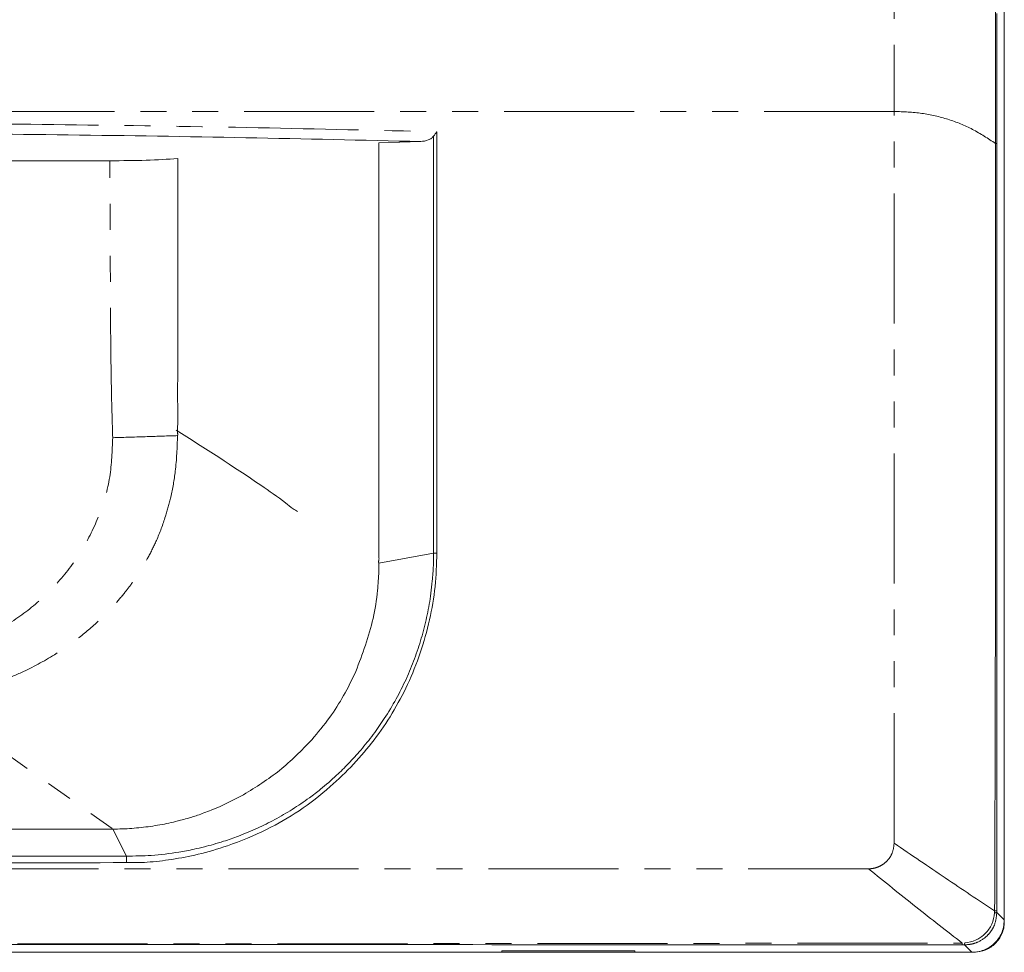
# Model space of a CAD drawing. Header units: millimetres. Extents: x 19 to 844, y 7 to 552.
# Tile 18 of 36: x 278 to 326, y 232 to 277. Entities that reach past the tile are written whole.
import ezdxf

# ---------------------------------------------------------------- set-up
doc = ezdxf.new("R2010")
doc.units = ezdxf.units.MM
doc.linetypes.add('PHANTOM', pattern=[12.7, 6.35, -1.27, 1.27, -1.27, 1.27, -1.27])

msp = doc.modelspace()

# ---------------------------------------------------------------- linework, layer by layer
at = {"color": 7, "linetype": 'Continuous', "lineweight": 15}
for p, q in [((325.685, 233.46), (325.685, 382.645)), ((325.687, 382.731), (325.687, 233.374)), ((325.256, 341.202), (325.256, 271.404)), ((295.131, 271.433), (297.171, 271.5)), ((325.321, 233.9), (325.316, 271.404)), ((276.616, 270.56), (281.984, 270.56)), ((307.63, 231.959), (301.13, 231.959)), ((301.13, 231.88), (301.13, 231.959)), ((307.63, 231.959), (307.63, 231.88)), ((307.63, 231.88), (148.88, 231.88)), ((301.13, 231.88), (149.089, 231.88)), ((307.63, 231.88), (324.104, 231.88))]:
    msp.add_line(p, q, dxfattribs=at)
at = {"color": 8, "linetype": 'PHANTOM', "lineweight": 0}
for p, q in [((325.316, 271.404), (325.316, 341.202)), ((320.304, 339.722), (320.304, 272.973)), ((297.804, 251.389), (295.13, 250.902)), ((272.769, 244.537), (282.129, 237.902)), ((282.129, 237.902), (282.79, 236.581)), ((325.212, 233.815), (325.216, 233.899)), ((325.321, 233.823), (325.321, 233.9)), ((325.321, 233.823), (325.685, 233.46)), ((264.777, 232.276), (323.635, 232.329)), ((323.635, 232.246), (323.739, 232.245)), ((324.104, 231.88), (323.739, 232.245))]:
    msp.add_line(p, q, dxfattribs=at)
for points, knots in [([(320.304, 272.973), (317.969, 272.973), (313.334, 272.973), (306.213, 272.973), (299.049, 272.973), (291.824, 272.973), (284.543, 272.973), (277.205, 272.973), (269.811, 272.972), (264.86, 272.972), (262.38, 272.972)], [0, 0, 0, 0, 0.1292122, 0.2563987, 0.3819547, 0.5062912, 0.6298311, 0.753006, 0.8762508, 1, 1, 1, 1]), ([(320.304, 237.21), (320.304, 238.888), (320.304, 242.244), (320.304, 247.367), (320.304, 252.486), (320.304, 257.609), (320.304, 262.73), (320.304, 267.851), (320.304, 271.265), (320.304, 272.973)], [0, 0, 0, 0, 0.142839, 0.285682, 0.428536, 0.571418, 0.714276, 0.857137, 1, 1, 1, 1]), ([(325.256, 271.404), (324.892, 271.646), (324.186, 272.117), (322.969, 272.608), (321.686, 272.92), (320.762, 272.955), (320.304, 272.973)], [0, 0, 0, 0, 0.26778, 0.52018, 0.762325, 1, 1, 1, 1]), ([(262.38, 272.428), (265.386, 272.423), (271.4, 272.412), (280.37, 272.323), (289.26, 272.186), (295.06, 272.047), (297.959, 271.978)], [0, 0, 0, 0, 0.25, 0.5, 0.75, 1, 1, 1, 1]), ([(325.256, 271.404), (325.27, 271.404), (325.3, 271.404), (325.311, 271.404), (325.316, 271.404)], [0, 0, 0, 0, 0.500017, 1, 1, 1, 1]), ([(282.122, 257.027), (282.1, 257.774), (282.057, 259.277), (282.025, 261.601), (282.013, 263.739), (282.005, 265.714), (281.997, 267.487), (281.989, 269.112), (281.986, 270.146), (281.984, 270.56)], [0, 0, 0, 0, 0.165818, 0.333261, 0.515135, 0.639792, 0.770867, 0.908215, 1, 1, 1, 1]), ([(285.292, 257.129), (285.271, 256.547), (285.235, 255.537), (284.997, 254.222), (284.686, 253.09), (284.325, 252.103), (283.89, 251.236), (283.505, 250.57), (283.121, 249.992), (282.684, 249.41), (282.133, 248.766), (281.38, 247.998), (280.417, 247.191), (279.164, 246.321), (277.887, 245.63), (276.576, 245.098), (275.394, 244.748), (274.1, 244.548), (273.222, 244.541), (272.769, 244.537)], [0, 0, 0, 0, 0.088345, 0.153383, 0.202534, 0.266828, 0.312687, 0.349941, 0.383823, 0.418154, 0.460745, 0.512667, 0.581703, 0.651686, 0.744385, 0.801733, 0.866672, 0.931271, 1, 1, 1, 1]), ([(272.782, 246.585), (273.102, 246.604), (273.744, 246.643), (274.994, 246.949), (276.487, 247.558), (278.102, 248.622), (279.509, 249.946), (280.658, 251.503), (281.511, 253.235), (282.057, 255.098), (282.1, 256.384), (282.122, 257.027)], [0, 0, 0, 0, 0.062508, 0.125051, 0.25, 0.374994, 0.500006, 0.625027, 0.75005, 0.875048, 1, 1, 1, 1]), ([(285.292, 257.129), (284.813, 257.113), (283.854, 257.083), (282.699, 257.045), (282.122, 257.027)], [0, 0, 0, 0, 0.499973, 1, 1, 1, 1]), ([(319.054, 235.96), (319.136, 235.965), (319.298, 235.975), (319.535, 236.051), (319.755, 236.167), (319.948, 236.324), (320.102, 236.517), (320.259, 236.807), (320.286, 237.049), (320.304, 237.21)], [0, 0, 0, 0, 0.124671, 0.249952, 0.375387, 0.500494, 0.625512, 0.7509, 1, 1, 1, 1]), ([(325.216, 233.899), (324.421, 234.429), (322.835, 235.486), (321.147, 236.636), (320.304, 237.21)], [0, 0, 0, 0, 0.501305, 1, 1, 1, 1]), ([(282.79, 236.581), (280.901, 236.581), (277.273, 236.581), (272.017, 236.582), (267.101, 236.582), (263.924, 236.582), (262.374, 236.582)], [0, 0, 0, 0, 0.2776431, 0.5330825, 0.7723073, 1, 1, 1, 1]), ([(282.789, 236.261), (282.789, 236.282), (282.79, 236.325), (282.791, 236.412), (282.791, 236.503), (282.79, 236.556), (282.79, 236.581)], [0, 0, 0, 0, 0.241932, 0.499808, 0.757793, 1, 1, 1, 1]), ([(262.38, 235.96), (265.537, 235.96), (271.851, 235.96), (281.322, 235.96), (290.791, 235.96), (300.25, 235.96), (309.691, 235.96), (315.933, 235.96), (319.054, 235.96)], [0, 0, 0, 0, 0.166675, 0.333348, 0.500014, 0.666682, 0.833342, 1, 1, 1, 1]), ([(323.739, 232.245), (323.848, 232.251), (324.061, 232.263), (324.457, 232.387), (324.807, 232.619), (325.067, 232.939), (325.268, 233.307), (325.3, 233.619), (325.321, 233.823)], [0, 0, 0, 0, 0.132113, 0.257187, 0.498229, 0.626039, 0.754353, 1, 1, 1, 1]), ([(325.212, 233.815), (325.226, 233.815), (325.254, 233.816), (325.286, 233.819), (325.31, 233.821), (325.318, 233.823), (325.321, 233.823)], [0, 0, 0, 0, 0.2472574, 0.4999669, 0.7527051, 1, 1, 1, 1]), ([(325.216, 233.899), (325.23, 233.899), (325.256, 233.899), (325.287, 233.899), (325.31, 233.9), (325.317, 233.9), (325.321, 233.9)], [0, 0, 0, 0, 0.247399, 0.4999919, 0.7525763, 1, 1, 1, 1]), ([(323.752, 232.338), (323.751, 232.326), (323.749, 232.303), (323.746, 232.276), (323.742, 232.255), (323.74, 232.249), (323.739, 232.245)], [0, 0, 0, 0, 0.2457852, 0.4972783, 0.7501642, 1, 1, 1, 1])]:
    msp.add_open_spline(points, degree=3, knots=knots, dxfattribs=at)
at = {"color": 7, "linetype": 'Continuous', "lineweight": 15}
for points, knots in [([(297.171, 271.5), (294.334, 271.567), (288.658, 271.7), (279.965, 271.832), (271.196, 271.917), (265.318, 271.927), (262.38, 271.933)], [0, 0, 0, 0, 0.249998, 0.5, 0.749998, 1, 1, 1, 1]), ([(297.959, 271.978), (297.934, 271.943), (297.882, 271.872), (297.829, 271.802), (297.801, 271.765)], [0, 0, 0, 0, 0.483337, 1, 1, 1, 1]), ([(297.96, 271.978), (297.959, 271.119), (297.958, 269.403), (297.955, 266.828), (297.955, 264.253), (297.958, 261.677), (297.963, 259.099), (297.962, 256.511), (297.96, 253.936), (297.96, 252.229), (297.96, 251.387)], [0, 0, 0, 0, 0.12495, 0.249852, 0.374771, 0.499762, 0.62485, 0.749942, 0.876625, 1, 1, 1, 1]), ([(295.13, 250.902), (295.129, 250.903), (295.129, 250.904), (295.129, 250.906), (295.129, 250.908), (295.129, 250.909), (295.129, 250.911), (295.129, 250.913), (295.127, 250.918), (295.123, 250.921), (295.121, 250.925), (295.119, 250.928), (295.115, 250.938), (295.115, 250.954), (295.114, 250.975), (295.115, 251), (295.125, 251.035), (295.135, 251.081), (295.135, 251.12), (295.132, 251.189), (295.123, 251.305), (295.13, 251.506), (295.133, 251.726), (295.132, 251.98), (295.13, 252.251), (295.129, 252.717), (295.131, 253.2), (295.131, 253.625), (295.131, 253.834), (295.132, 253.927), (295.132, 253.977), (295.132, 253.991), (295.132, 254.046), (295.131, 254.253), (295.131, 254.712), (295.13, 255.5), (295.129, 256.494), (295.129, 257.526), (295.129, 258.613), (295.131, 259.842), (295.129, 261.387), (295.127, 263.259), (295.132, 265.537), (295.127, 268.307), (295.13, 270.326), (295.131, 271.433)], [0, 0, 0, 0, 0.000144, 0.000256, 0.000302, 0.000348, 0.000447, 0.000568, 0.000732, 0.001188, 0.001315, 0.001376, 0.001726, 0.002873, 0.003637, 0.004835, 0.006637, 0.009022, 0.011947, 0.012329, 0.01924, 0.029046, 0.042055, 0.051677, 0.066453, 0.081814, 0.120295, 0.137382, 0.144121, 0.150875, 0.15094, 0.151483, 0.153021, 0.158892, 0.181898, 0.22017, 0.274112, 0.327149, 0.370809, 0.432609, 0.506475, 0.596067, 0.70559, 0.838592, 1, 1, 1, 1]), ([(297.171, 271.5), (297.298, 271.515), (297.483, 271.538), (297.694, 271.65), (297.768, 271.73), (297.801, 271.765)], [0, 0, 0, 0, 0.546339, 0.796431, 1, 1, 1, 1]), ([(297.801, 271.765), (297.802, 271.764), (297.802, 271.75), (297.802, 271.699), (297.803, 271.513), (297.803, 270.8), (297.804, 269.609), (297.804, 268.141), (297.804, 266.694), (297.804, 265.455), (297.804, 264.221), (297.804, 263.099), (297.804, 261.935), (297.804, 260.773), (297.804, 259.7), (297.804, 258.529), (297.804, 257.524), (297.804, 256.618), (297.804, 255.831), (297.804, 254.842), (297.804, 253.686), (297.804, 252.609), (297.804, 251.862), (297.804, 251.501), (297.804, 251.389)], [0, 0, 0, 0, 0.000219, 0.002083, 0.007389, 0.027667, 0.106886, 0.18258, 0.243589, 0.319742, 0.364823, 0.425077, 0.4848, 0.536042, 0.595975, 0.642589, 0.708317, 0.74375, 0.775895, 0.824179, 0.889445, 0.946483, 0.983338, 1, 1, 1, 1]), ([(325.256, 271.404), (325.261, 265.698), (325.271, 253.196), (325.236, 240.695), (325.216, 233.899)], [0, 0, 0, 0, 0.4564005, 1, 1, 1, 1]), ([(281.984, 270.56), (282.594, 270.565), (283.815, 270.575), (284.804, 270.638), (285.299, 270.67)], [0, 0, 0, 0, 0.499618, 1, 1, 1, 1]), ([(285.299, 270.67), (285.299, 270.248), (285.3, 267.987), (285.306, 264.597), (285.298, 261.262), (285.298, 259.571), (285.291, 258.589), (285.328, 257.869), (285.273, 257.326), (285.302, 257.2), (285.296, 257.174), (285.3, 257.162), (285.302, 257.156), (285.301, 257.152), (285.299, 257.148), (285.292, 257.141), (285.284, 257.137), (285.281, 257.13), (285.281, 257.13), (285.281, 257.129), (285.282, 257.129), (285.282, 257.129), (285.283, 257.128), (285.284, 257.128), (285.287, 257.128), (285.289, 257.128), (285.291, 257.128), (285.292, 257.129), (285.292, 257.129), (285.292, 257.129), (285.292, 257.129), (285.292, 257.129)], [0, 0, 0, 0, 0.09335, 0.500293, 0.749976, 0.830927, 0.874467, 0.967293, 0.990701, 0.994053, 0.995463, 0.996489, 0.99671, 0.996949, 0.997249, 0.997636, 0.999066, 0.999141, 0.999171, 0.999197, 0.99922, 0.999244, 0.999293, 0.99942, 0.999577, 0.999876, 0.999968, 0.999992, 0.999998, 0.999999, 1, 1, 1, 1]), ([(285.23, 257.395), (286.614, 256.515), (288.406, 255.376), (290.299, 254.057), (290.876, 253.592), (291.087, 253.462), (291.159, 253.417)], [0, 0, 0, 0, 0.695358, 0.90069, 0.965935, 1, 1, 1, 1]), ([(297.96, 251.387), (297.945, 250.842), (297.914, 249.746), (297.627, 248.109), (297.177, 246.504), (296.563, 244.971), (295.802, 243.548), (294.914, 242.244), (293.899, 241.048), (292.678, 239.881), (291.289, 238.785), (289.603, 237.819), (287.937, 237.131), (286.372, 236.661), (285.048, 236.417), (283.873, 236.265), (283.128, 236.262), (282.789, 236.261)], [0, 0, 0, 0, 0.0667335, 0.1343784, 0.2037108, 0.2724644, 0.3395709, 0.4061763, 0.4725647, 0.5407789, 0.6251574, 0.7044929, 0.793154, 0.8556144, 0.9096025, 0.9589114, 1, 1, 1, 1]), ([(297.804, 251.389), (297.803, 251.338), (297.802, 251.133), (297.789, 250.678), (297.748, 250.073), (297.676, 249.445), (297.592, 248.896), (297.493, 248.375), (297.376, 247.861), (297.241, 247.35), (297.088, 246.845), (296.917, 246.347), (296.73, 245.856), (296.573, 245.482), (296.33, 244.944), (295.972, 244.237), (295.433, 243.341), (294.852, 242.511), (294.266, 241.778), (293.664, 241.114), (293.012, 240.471), (292.373, 239.914), (291.651, 239.36), (290.908, 238.859), (290.06, 238.366), (289.183, 237.93), (288.464, 237.628), (287.907, 237.425), (287.501, 237.29), (287.066, 237.158), (286.585, 237.029), (286.023, 236.897), (285.166, 236.735), (284.06, 236.598), (283.198, 236.587), (282.79, 236.581)], [0, 0, 0, 0, 0.006312, 0.025453, 0.056615, 0.081786, 0.104174, 0.125873, 0.147986, 0.170082, 0.192162, 0.214228, 0.236279, 0.258318, 0.265576, 0.311072, 0.358919, 0.399375, 0.441739, 0.480788, 0.516518, 0.562113, 0.592539, 0.637097, 0.680858, 0.722261, 0.765847, 0.78241, 0.798823, 0.820968, 0.840456, 0.86219, 0.893847, 0.949822, 1, 1, 1, 1]), ([(297.804, 251.389), (297.829, 251.388), (297.88, 251.385), (297.934, 251.386), (297.96, 251.387)], [0, 0, 0, 0, 0.499693, 1, 1, 1, 1]), ([(294.002, 245.607), (294.325, 246.457), (294.81, 247.734), (295.062, 249.413), (295.121, 250.276), (295.129, 250.708), (295.13, 250.842), (295.13, 250.886), (295.13, 250.902)], [0, 0, 0, 0, 0.502856, 0.75567, 0.926808, 0.975805, 0.991014, 1, 1, 1, 1]), ([(291.851, 242.269), (292.15, 242.627), (292.716, 243.302), (293.435, 244.425), (293.81, 245.207), (294.002, 245.607)], [0, 0, 0, 0, 0.355257, 0.670434, 1, 1, 1, 1]), ([(288.52, 239.582), (289.123, 239.957), (290.342, 240.713), (291.344, 241.746), (291.851, 242.269)], [0, 0, 0, 0, 0.4944348, 1, 1, 1, 1]), ([(282.129, 237.902), (282.285, 237.904), (282.595, 237.907), (283.06, 237.934), (283.52, 237.975), (283.976, 238.033), (284.426, 238.105), (284.869, 238.193), (285.166, 238.262), (285.356, 238.311), (285.51, 238.35), (285.735, 238.413), (286.01, 238.495), (286.282, 238.583), (286.595, 238.693), (287.373, 238.987), (288.001, 239.313), (288.52, 239.582)], [0, 0, 0, 0, 0.067808, 0.135389, 0.202757, 0.269911, 0.336835, 0.403501, 0.469908, 0.472502, 0.491173, 0.541413, 0.577357, 0.620487, 0.670783, 0.728217, 1, 1, 1, 1]), ([(262.374, 237.917), (263.817, 237.914), (266.6, 237.91), (270.663, 237.904), (274.56, 237.898), (278.363, 237.897), (280.885, 237.901), (282.129, 237.902)], [0, 0, 0, 0, 0.219239, 0.422527, 0.61702, 0.811035, 1, 1, 1, 1]), ([(282.789, 236.261), (279.388, 236.26), (272.585, 236.26), (265.781, 236.26), (262.38, 236.26)], [0, 0, 0, 0, 0.500004, 1, 1, 1, 1]), ([(319.054, 235.96), (319.83, 235.333), (321.384, 234.076), (322.884, 232.912), (323.635, 232.329)], [0, 0, 0, 0, 0.49924, 1, 1, 1, 1]), ([(323.752, 232.338), (323.942, 232.371), (324.165, 232.411), (324.501, 232.581), (324.795, 232.807), (325.119, 233.246), (325.181, 233.622), (325.212, 233.815)], [0, 0, 0, 0, 0.254292, 0.298162, 0.499032, 0.743821, 1, 1, 1, 1]), ([(324.104, 231.88), (324.224, 231.888), (324.449, 231.902), (324.843, 232.037), (325.249, 232.315), (325.527, 232.722), (325.663, 233.116), (325.677, 233.341), (325.685, 233.46)], [0, 0, 0, 0, 0.144319, 0.271938, 0.500001, 0.728061, 0.855676, 1, 1, 1, 1]), ([(325.687, 233.374), (325.681, 233.272), (325.669, 233.069), (325.547, 232.692), (325.274, 232.291), (324.787, 231.952), (324.402, 231.904), (324.204, 231.88)], [0, 0, 0, 0, 0.132115, 0.260688, 0.506292, 0.746082, 1, 1, 1, 1]), ([(264.777, 232.254), (264.934, 232.254), (265.377, 232.254), (266.785, 232.254), (271.534, 232.254), (280.9, 232.255), (299.111, 232.255), (313.825, 232.25), (323.635, 232.246)], [0, 0, 0, 0, 0.007968, 0.0225881, 0.0717844, 0.2500014, 0.500003, 1, 1, 1, 1]), ([(323.635, 232.329), (323.635, 232.308), (323.635, 232.268), (323.635, 232.253), (323.635, 232.246)], [0, 0, 0, 0, 0.50115, 1, 1, 1, 1])]:
    msp.add_open_spline(points, degree=3, knots=knots, dxfattribs=at)

doc.saveas('drawing.dxf')
